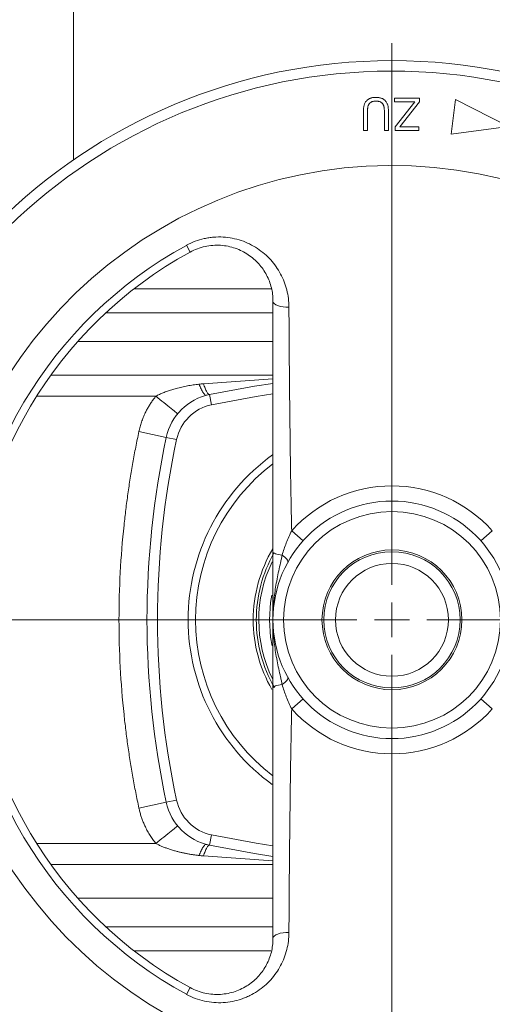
# Model space of a CAD drawing. Header units: millimetres. Extents: x 38 to 1003, y -143 to 975.
# Tile 24 of 29: x 847 to 915, y 710 to 851. Entities that reach past the tile are written whole.
import ezdxf

# ---------------------------------------------------------------- set-up
doc = ezdxf.new("R2010")
doc.units = ezdxf.units.MM

# ---------------------------------------------------------------- blocks, each defined once
blk = doc.blocks.new('SW_CENTERMARKSYMBOL_6')
at = {"color": 0, "linetype": 'Continuous', "lineweight": 0}
for p, q in [((0, 5), (0, 82.5)), ((0, 0), (0, 2.5)), ((-5, 0), (-82.5, 0)), ((0, 0), (-2.5, 0)), ((0, 0), (2.5, 0)), ((0, 0), (0, -2.5)), ((5, 0), (82.5, 0)), ((0, -5), (0, -82.5))]:
    blk.add_line(p, q, dxfattribs=at)

msp = doc.modelspace()

# ---------------------------------------------------------------- linework, layer by layer
at = {"color": 7, "linetype": 'Continuous', "lineweight": 15}
for p, q in [((854.76, 830.96), (854.76, 872.92)), ((900.64, 839.79), (904.21, 839.79)), ((900.64, 839.26), (900.64, 839.79)), ((904.21, 839.79), (904.21, 839.26)), ((909.34, 839.61), (908.73, 834.65)), ((916.92, 835.72), (909.34, 839.61)), ((903.54, 839.26), (900.64, 839.26)), ((900.7, 835.68), (903.54, 839.26)), ((904.21, 839.26), (901.39, 835.68)), ((896.18, 835.15), (896.18, 837.94)), ((896.77, 837.99), (896.77, 835.15)), ((899.17, 835.15), (899.17, 837.97)), ((899.76, 837.94), (899.76, 835.15)), ((900.7, 835.15), (900.7, 835.68)), ((901.39, 835.68), (904.1, 835.68)), ((904.1, 835.68), (904.1, 835.15)), ((908.73, 834.65), (916.92, 835.72)), ((896.77, 835.15), (896.18, 835.15)), ((899.76, 835.15), (899.17, 835.15)), ((904.1, 835.15), (900.7, 835.15)), ((871.42, 817.77), (870.89, 818.74)), ((883.26, 800.16), (851.53, 800.16)), ((874.17, 797.41), (874.48, 795.94)), ((864.1, 792.09), (868.02, 791.25)), ((868.02, 791.25), (869.48, 790.94)), ((887.56, 776.45), (885.93, 777.9)), ((912.97, 776.45), (914.59, 777.9)), ((887.56, 753.86), (885.93, 752.42)), ((912.97, 753.86), (914.59, 752.42)), ((864.1, 738.23), (868.02, 739.07)), ((869.48, 739.38), (868.02, 739.07)), ((874.48, 734.38), (874.17, 732.91)), ((851.53, 730.16), (883.26, 730.16)), ((870.89, 711.58), (871.42, 712.55))]:
    msp.add_line(p, q, dxfattribs=at)
at = {"color": 8, "linetype": 'Continuous', "lineweight": 15}
for p, q in [((863.41, 812.51), (883.06, 812.51)), ((859.37, 809.06), (883.26, 809.06)), ((855.38, 804.97), (883.26, 804.97)), ((873.34, 798.94), (883.26, 799.62)), ((849.51, 797.16), (866.54, 797.16)), ((849.51, 733.16), (866.54, 733.16)), ((883.26, 730.7), (873.34, 731.38)), ((883.26, 725.34), (855.38, 725.34)), ((859.37, 721.26), (883.26, 721.26)), ((863.41, 717.81), (882.96, 717.81))]:
    msp.add_line(p, q, dxfattribs=at)
at = {"color": 7, "linetype": 'Continuous', "lineweight": 15, "flags": 128}
for points in [[(883.26, 810.76), (883.31, 810.57), (883.44, 810.4), (883.66, 810.24), (883.95, 810.11), (884.3, 810), (884.7, 809.93), (885.12, 809.9), (885.54, 809.9)], [(874.17, 797.41), (880.63, 798.61), (883.24, 798.99)], [(883.26, 774.92), (883.29, 774.84), (883.35, 774.76), (883.47, 774.69), (883.62, 774.62), (883.81, 774.56), (884.04, 774.5), (884.29, 774.46), (884.57, 774.43)], [(885.36, 773.33), (885.39, 773.43), (885.38, 773.55), (885.32, 773.68), (885.24, 773.83), (885.11, 773.98), (884.95, 774.13), (884.77, 774.28), (884.57, 774.43)], [(885.36, 756.98), (885.39, 756.88), (885.38, 756.77), (885.32, 756.63), (885.24, 756.49), (885.11, 756.34), (884.95, 756.19), (884.77, 756.04), (884.57, 755.89)], [(884.57, 755.89), (884.29, 755.86), (884.04, 755.81), (883.81, 755.76), (883.62, 755.7), (883.47, 755.63), (883.35, 755.55), (883.29, 755.48), (883.26, 755.4)], [(883.24, 731.32), (880.63, 731.71), (874.17, 732.91)], [(885.54, 720.41), (885.12, 720.42), (884.7, 720.39), (884.3, 720.32), (883.95, 720.21), (883.66, 720.08), (883.44, 719.92), (883.31, 719.75), (883.26, 719.56)]]:
    msp.add_lwpolyline(points, dxfattribs=at)
at = {"color": 8, "linetype": 'Continuous', "lineweight": 15, "flags": 128}
for points in [[(883.24, 797.48), (880.87, 797.13), (874.48, 795.94)], [(883.09, 768.67), (882.92, 767.65), (882.74, 765.16)], [(882.74, 765.16), (882.92, 762.66), (883.14, 761.44)], [(874.48, 734.38), (880.87, 733.19), (883.24, 732.84)]]:
    msp.add_lwpolyline(points, dxfattribs=at)
at = {"color": 7, "linetype": 'Continuous', "lineweight": 15}
for radius in [80, 17, 15.5, 10, 9.75, 8.07]:
    msp.add_circle((900.26, 765.16), radius, dxfattribs=at)
for centre, radius, start, end in [((900.26, 765.16), 78.5, 0, 265.9275), ((900.26, 765.16), 65, 0, 262.6388), ((900.26, 765.16), 61.1, 118.7357, 241.2643), ((900.26, 765.16), 60, 118.7357, 241.2643), ((875.84, 789.58), 8, 102.0485, 167.9515), ((875.84, 789.58), 6.5, 102.0485, 167.9515), ((990.26, 765.16), 125, 167.9515, 192.0485), ((990.26, 765.16), 123.5, 167.9515, 192.0485), ((900.26, 765.16), 19.17, 41.6339, 138.3661), ((900.26, 765.16), 78.5, 274.0725, 0), ((900.26, 765.16), 65, 277.3612, 0), ((900.26, 765.16), 19.17, 221.6339, 318.3661), ((875.84, 740.74), 8, 192.0485, 257.9515), ((875.84, 740.74), 6.5, 192.0485, 257.9515)]:
    msp.add_arc(centre, radius, start, end, dxfattribs=at)
at = {"color": 8, "linetype": 'Continuous', "lineweight": 15}
for radius, start, end in [(29.12, 125.9177, 180), (28.06, 127.29, 180), (19.82, 149.1561, 180), (19.38, 150.4805, 180), (19.03, 154.079, 206.2614), (29.12, 180, 234.0529), (28.06, 180, 232.6137), (19.82, 180, 210.1399), (19.38, 180, 209.9093)]:
    msp.add_arc((900.26, 765.16), radius, start, end, dxfattribs=at)
at = {"color": 7, "linetype": 'Continuous', "lineweight": 15}
for points, knots in [([(896.66, 839.45), (896.7, 839.49), (896.78, 839.56), (896.92, 839.66), (897.06, 839.73), (897.22, 839.8), (897.39, 839.85), (897.57, 839.88), (897.77, 839.9), (897.9, 839.9), (897.97, 839.9)], [0, 0, 0, 0, 0.117151, 0.232719, 0.349142, 0.466733, 0.588666, 0.717766, 0.85444, 1, 1, 1, 1]), ([(897.97, 839.9), (898.04, 839.9), (898.18, 839.9), (898.38, 839.88), (898.56, 839.84), (898.73, 839.79), (898.89, 839.73), (899.03, 839.65), (899.17, 839.56), (899.24, 839.48), (899.28, 839.45)], [0, 0, 0, 0, 0.148541, 0.288208, 0.41979, 0.543823, 0.662219, 0.776953, 0.888939, 1, 1, 1, 1]), ([(896.18, 837.94), (896.18, 838.02), (896.19, 838.18), (896.2, 838.41), (896.24, 838.62), (896.29, 838.82), (896.35, 839), (896.44, 839.17), (896.53, 839.32), (896.62, 839.4), (896.66, 839.45)], [0, 0, 0, 0, 0.150683, 0.292254, 0.424962, 0.549327, 0.667262, 0.780282, 0.890895, 1, 1, 1, 1]), ([(897, 838.97), (896.98, 838.94), (896.94, 838.88), (896.89, 838.77), (896.85, 838.67), (896.82, 838.56), (896.8, 838.43), (896.78, 838.3), (896.77, 838.15), (896.77, 838.04), (896.77, 837.99)], [0, 0, 0, 0, 0.107083, 0.214824, 0.32426, 0.437683, 0.55888, 0.6934, 0.839653, 1, 1, 1, 1]), ([(897.97, 839.38), (897.92, 839.37), (897.81, 839.37), (897.66, 839.35), (897.51, 839.32), (897.39, 839.28), (897.27, 839.22), (897.17, 839.15), (897.07, 839.06), (897.02, 839), (897, 838.97)], [0, 0, 0, 0, 0.151101, 0.291508, 0.421438, 0.544384, 0.661153, 0.77522, 0.88678, 1, 1, 1, 1]), ([(898.94, 838.97), (898.91, 839), (898.87, 839.06), (898.77, 839.15), (898.67, 839.22), (898.55, 839.28), (898.43, 839.32), (898.28, 839.35), (898.13, 839.37), (898.03, 839.37), (897.97, 839.38)], [0, 0, 0, 0, 0.11186, 0.22376, 0.336796, 0.454669, 0.578779, 0.710106, 0.85011, 1, 1, 1, 1]), ([(899.17, 837.97), (899.17, 838.03), (899.17, 838.14), (899.16, 838.3), (899.14, 838.44), (899.12, 838.57), (899.09, 838.68), (899.05, 838.78), (899, 838.88), (898.96, 838.94), (898.94, 838.97)], [0, 0, 0, 0, 0.172829, 0.325652, 0.461467, 0.578174, 0.685587, 0.790852, 0.895331, 1, 1, 1, 1]), ([(899.28, 839.45), (899.32, 839.4), (899.4, 839.32), (899.5, 839.17), (899.59, 839), (899.65, 838.83), (899.7, 838.63), (899.73, 838.42), (899.75, 838.19), (899.76, 838.02), (899.76, 837.94)], [0, 0, 0, 0, 0.109908, 0.220008, 0.331472, 0.445843, 0.567422, 0.699983, 0.843743, 1, 1, 1, 1]), ([(870.89, 818.74), (871.7, 819.18), (872.55, 819.5), (873.66, 819.75), (873.89, 819.79), (874.34, 819.86), (874.56, 819.89), (875.23, 819.94), (875.68, 819.95), (876.57, 819.9), (877.02, 819.84), (877.88, 819.67), (878.31, 819.56), (879.13, 819.28), (879.53, 819.12), (880.31, 818.74), (880.68, 818.52), (881.38, 818.05), (881.72, 817.8), (882.36, 817.25), (882.66, 816.96), (883.49, 816.03), (883.96, 815.36), (884.54, 814.26), (884.71, 813.89), (885.01, 813.13), (885.13, 812.74), (885.43, 811.56), (885.54, 810.74), (885.54, 809.9)], [0, 0, 0, 0, 0.125, 0.125, 0.15625, 0.15625, 0.1875, 0.1875, 0.25, 0.25, 0.3125, 0.3125, 0.375, 0.375, 0.4375, 0.4375, 0.5, 0.5, 0.5625, 0.5625, 0.625, 0.625, 0.75, 0.75, 0.8125, 0.8125, 0.875, 0.875, 1, 1, 1, 1]), ([(883.26, 810.76), (883.26, 811.42), (883.18, 812.05), (882.95, 812.99), (882.86, 813.29), (882.63, 813.9), (882.49, 814.19), (882.04, 815.06), (881.67, 815.59), (881.01, 816.33), (880.78, 816.56), (880.27, 817), (880, 817.21), (879.16, 817.77), (878.55, 818.08), (877.2, 818.55), (876.5, 818.69), (875.41, 818.76), (875.04, 818.76), (874.29, 818.7), (873.92, 818.65), (873.19, 818.49), (872.82, 818.38), (872.11, 818.12), (871.76, 817.96), (871.42, 817.77)], [0, 0, 0, 0, 0.125, 0.125, 0.1875, 0.1875, 0.25, 0.25, 0.375, 0.375, 0.4375, 0.4375, 0.5, 0.5, 0.625, 0.625, 0.75, 0.75, 0.8125, 0.8125, 0.875, 0.875, 0.9375, 0.9375, 1, 1, 1, 1]), ([(883.26, 774.92), (883.26, 776.5), (883.26, 778.05), (883.26, 781.11), (883.26, 782.63), (883.26, 787.16), (883.26, 790.14), (883.26, 796.06), (883.26, 799.01), (883.26, 804.89), (883.26, 807.83), (883.26, 810.76)], [0, 0, 0, 0, 0.125, 0.125, 0.25, 0.25, 0.5, 0.5, 0.75, 0.75, 1, 1, 1, 1]), ([(885.54, 809.9), (885.56, 807.27), (885.57, 804.64), (885.61, 799.36), (885.64, 796.71), (885.7, 791.4), (885.73, 788.73), (885.8, 784.7), (885.82, 783.35), (885.87, 780.64), (885.9, 779.27), (885.93, 777.9)], [0, 0, 0, 0, 0.25, 0.25, 0.5, 0.5, 0.75, 0.75, 0.875, 0.875, 1, 1, 1, 1]), ([(866.54, 797.16), (866.62, 797.2), (866.78, 797.29), (867.04, 797.41), (867.31, 797.53), (867.58, 797.65), (867.87, 797.76), (868.17, 797.87), (868.47, 797.97), (868.79, 798.07), (869.11, 798.17), (869.59, 798.31), (870.24, 798.47), (871.04, 798.63), (871.86, 798.77), (872.41, 798.84), (872.69, 798.87)], [0, 0, 0, 0, 0.043005, 0.087157, 0.132482, 0.179002, 0.22674, 0.275715, 0.325945, 0.377449, 0.430241, 0.484336, 0.612076, 0.740492, 0.869746, 1, 1, 1, 1]), ([(872.69, 798.87), (872.8, 798.89), (873.01, 798.91), (873.23, 798.93), (873.34, 798.94)], [0, 0, 0, 0, 0.500948, 1, 1, 1, 1]), ([(872.69, 798.87), (872.79, 798.63), (872.89, 798.4), (873.09, 797.99), (873.19, 797.81), (873.38, 797.53), (873.47, 797.43), (873.62, 797.31), (873.69, 797.29), (873.74, 797.3)], [0, 0, 0, 0, 0.25, 0.25, 0.5, 0.5, 0.75, 0.75, 1, 1, 1, 1]), ([(873.34, 798.94), (873.41, 798.7), (873.49, 798.48), (873.65, 798.09), (873.73, 797.92), (873.88, 797.65), (873.95, 797.55), (874.07, 797.42), (874.13, 797.4), (874.17, 797.41)], [0, 0, 0, 0, 0.25, 0.25, 0.5, 0.5, 0.75, 0.75, 1, 1, 1, 1]), ([(864.1, 792.09), (864.13, 792.2), (864.18, 792.43), (864.27, 792.78), (864.37, 793.12), (864.48, 793.45), (864.6, 793.79), (864.73, 794.12), (864.87, 794.45), (865.05, 794.83), (865.27, 795.28), (865.55, 795.77), (865.86, 796.25), (866.18, 796.71), (866.42, 797.01), (866.54, 797.16)], [0, 0, 0, 0, 0.062702, 0.125237, 0.18766, 0.250024, 0.312385, 0.374798, 0.437318, 0.499999, 0.600177, 0.700042, 0.799817, 0.899728, 1, 1, 1, 1]), ([(866.54, 797.16), (866.9, 796.86), (867.3, 796.54), (868.06, 795.92), (868.43, 795.62), (869.03, 795.13), (869.27, 794.93), (869.57, 794.69), (869.64, 794.63), (869.64, 794.63)], [0, 0, 0, 0, 0.25, 0.25, 0.5, 0.5, 0.75, 0.75, 1, 1, 1, 1]), ([(864.1, 738.23), (864.03, 738.6), (863.87, 739.34), (863.65, 740.45), (863.44, 741.56), (863.24, 742.67), (863.04, 743.78), (862.86, 744.9), (862.69, 746.01), (862.53, 747.13), (862.37, 748.25), (862.23, 749.37), (862.1, 750.49), (861.77, 753.49), (861.38, 758.38), (861.2, 765.16), (861.38, 771.94), (861.8, 777.2), (862.23, 780.95), (862.52, 783.19), (862.86, 785.42), (863.23, 787.65), (863.64, 789.87), (863.95, 791.35), (864.1, 792.09)], [0, 0, 0, 0, 0.020845, 0.041682, 0.062512, 0.083337, 0.104159, 0.124979, 0.145799, 0.166621, 0.187445, 0.208275, 0.22911, 0.249953, 0.374972, 0.500001, 0.62502, 0.750049, 0.791725, 0.833376, 0.875017, 0.916659, 0.958316, 1, 1, 1, 1]), ([(884.57, 774.43), (884.74, 775.01), (884.93, 775.59), (885.27, 776.46), (885.39, 776.74), (885.64, 777.32), (885.78, 777.61), (885.93, 777.9)], [0, 0, 0, 0, 0.5, 0.5, 0.75, 0.75, 1, 1, 1, 1]), ([(883.26, 774.92), (883.26, 774.51), (883.26, 774.09), (883.26, 773.25), (883.26, 772.83), (883.26, 771.57), (883.26, 770.75), (883.26, 769.13), (883.26, 768.33), (883.26, 766.74), (883.26, 765.95), (883.26, 765.16)], [0, 0, 0, 0, 0.125, 0.125, 0.25, 0.25, 0.5, 0.5, 0.75, 0.75, 1, 1, 1, 1]), ([(884.57, 774.43), (884.54, 774.24), (884.5, 774.05), (884.42, 773.68), (884.38, 773.49), (884.25, 772.92), (884.16, 772.54), (883.91, 771.39), (883.76, 770.62), (883.52, 769.07), (883.42, 768.29), (883.33, 767.12), (883.3, 766.73), (883.27, 765.94), (883.26, 765.55), (883.26, 765.16)], [0, 0, 0, 0, 0.0625, 0.0625, 0.125, 0.125, 0.25, 0.25, 0.5, 0.5, 0.75, 0.75, 0.875, 0.875, 1, 1, 1, 1]), ([(884.57, 755.89), (884.54, 756.08), (884.5, 756.27), (884.42, 756.64), (884.38, 756.83), (884.25, 757.4), (884.16, 757.78), (883.91, 758.93), (883.76, 759.7), (883.52, 761.25), (883.42, 762.03), (883.33, 763.2), (883.3, 763.59), (883.27, 764.38), (883.26, 764.77), (883.26, 765.16)], [0, 0, 0, 0, 0.0625, 0.0625, 0.125, 0.125, 0.25, 0.25, 0.5, 0.5, 0.75, 0.75, 0.875, 0.875, 1, 1, 1, 1]), ([(883.26, 755.4), (883.26, 755.81), (883.26, 756.22), (883.26, 757.07), (883.26, 757.49), (883.26, 758.75), (883.26, 759.57), (883.26, 761.19), (883.26, 761.99), (883.26, 763.58), (883.26, 764.37), (883.26, 765.16)], [0, 0, 0, 0, 0.125, 0.125, 0.25, 0.25, 0.5, 0.5, 0.75, 0.75, 1, 1, 1, 1]), ([(883.26, 719.56), (883.26, 722.49), (883.26, 725.42), (883.26, 731.31), (883.26, 734.25), (883.26, 740.18), (883.26, 743.16), (883.26, 747.69), (883.26, 749.2), (883.26, 752.27), (883.26, 753.82), (883.26, 755.4)], [0, 0, 0, 0, 0.25, 0.25, 0.5, 0.5, 0.75, 0.75, 0.875, 0.875, 1, 1, 1, 1]), ([(885.93, 752.42), (885.78, 752.71), (885.65, 753), (885.39, 753.57), (885.27, 753.86), (884.94, 754.73), (884.74, 755.31), (884.57, 755.89)], [0, 0, 0, 0, 0.25, 0.25, 0.5, 0.5, 1, 1, 1, 1]), ([(885.93, 752.42), (885.9, 751.04), (885.87, 749.68), (885.82, 746.96), (885.8, 745.61), (885.73, 741.58), (885.7, 738.91), (885.64, 733.6), (885.61, 730.95), (885.57, 725.68), (885.56, 723.04), (885.54, 720.41)], [0, 0, 0, 0, 0.125, 0.125, 0.25, 0.25, 0.5, 0.5, 0.75, 0.75, 1, 1, 1, 1]), ([(866.54, 733.16), (866.46, 733.25), (866.31, 733.44), (866.1, 733.72), (865.9, 734.01), (865.7, 734.31), (865.52, 734.61), (865.34, 734.92), (865.18, 735.23), (864.99, 735.61), (864.78, 736.07), (864.57, 736.6), (864.39, 737.13), (864.23, 737.68), (864.15, 738.05), (864.1, 738.23)], [0, 0, 0, 0, 0.062707, 0.1252464, 0.1876727, 0.2500408, 0.3124055, 0.3748219, 0.4373447, 0.5000285, 0.6002023, 0.7000616, 0.799831, 0.8997357, 1, 1, 1, 1]), ([(866.54, 733.16), (866.9, 733.46), (867.3, 733.78), (868.06, 734.4), (868.43, 734.7), (869.03, 735.19), (869.27, 735.38), (869.57, 735.63), (869.64, 735.68), (869.64, 735.68)], [0, 0, 0, 0, 0.25, 0.25, 0.5, 0.5, 0.75, 0.75, 1, 1, 1, 1]), ([(872.69, 731.44), (872.53, 731.46), (872.22, 731.5), (871.74, 731.57), (871.28, 731.65), (870.81, 731.73), (870.35, 731.83), (869.89, 731.94), (869.41, 732.06), (868.9, 732.21), (868.37, 732.38), (867.87, 732.56), (867.4, 732.75), (866.96, 732.94), (866.67, 733.09), (866.54, 733.16)], [0, 0, 0, 0, 0.074563, 0.148778, 0.222675, 0.296284, 0.369635, 0.442758, 0.515685, 0.605115, 0.690953, 0.77327, 0.852152, 0.927693, 1, 1, 1, 1]), ([(873.74, 733.02), (873.69, 733.03), (873.62, 733.01), (873.47, 732.89), (873.38, 732.79), (873.19, 732.51), (873.09, 732.33), (872.89, 731.92), (872.79, 731.69), (872.69, 731.44)], [0, 0, 0, 0, 0.25, 0.25, 0.5, 0.5, 0.75, 0.75, 1, 1, 1, 1]), ([(873.34, 731.38), (873.41, 731.61), (873.49, 731.84), (873.65, 732.23), (873.73, 732.4), (873.88, 732.67), (873.95, 732.77), (874.07, 732.9), (874.13, 732.92), (874.17, 732.91)], [0, 0, 0, 0, 0.25, 0.25, 0.5, 0.5, 0.75, 0.75, 1, 1, 1, 1]), ([(873.34, 731.38), (873.23, 731.39), (873.01, 731.41), (872.8, 731.43), (872.69, 731.44)], [0, 0, 0, 0, 0.499052, 1, 1, 1, 1]), ([(885.54, 720.41), (885.54, 719.58), (885.43, 718.77), (885.13, 717.59), (885.01, 717.2), (884.71, 716.43), (884.54, 716.05), (883.97, 714.97), (883.5, 714.3), (882.66, 713.36), (882.36, 713.07), (881.72, 712.52), (881.39, 712.27), (880.69, 711.8), (880.32, 711.59), (879.74, 711.3), (879.54, 711.21), (879.14, 711.05), (878.93, 710.97), (877.91, 710.62), (877.05, 710.45), (875.7, 710.37), (875.25, 710.38), (874.35, 710.45), (873.91, 710.51), (873.02, 710.71), (872.57, 710.84), (871.71, 711.17), (871.29, 711.36), (870.89, 711.58)], [0, 0, 0, 0, 0.125, 0.125, 0.1875, 0.1875, 0.25, 0.25, 0.375, 0.375, 0.4375, 0.4375, 0.5, 0.5, 0.5625, 0.5625, 0.59375, 0.59375, 0.625, 0.625, 0.75, 0.75, 0.8125, 0.8125, 0.875, 0.875, 0.9375, 0.9375, 1, 1, 1, 1]), ([(871.42, 712.55), (872.09, 712.18), (872.8, 711.91), (873.91, 711.67), (874.28, 711.61), (875.02, 711.56), (875.39, 711.56), (876.12, 711.6), (876.48, 711.65), (877.19, 711.79), (877.53, 711.88), (878.2, 712.11), (878.52, 712.25), (879.14, 712.56), (879.44, 712.73), (880.28, 713.29), (880.79, 713.74), (881.45, 714.48), (881.65, 714.73), (882.02, 715.27), (882.19, 715.55), (882.64, 716.41), (882.87, 717.01), (883.18, 718.25), (883.26, 718.91), (883.26, 719.56)], [0, 0, 0, 0, 0.125, 0.125, 0.1875, 0.1875, 0.25, 0.25, 0.3125, 0.3125, 0.375, 0.375, 0.4375, 0.4375, 0.5, 0.5, 0.625, 0.625, 0.6875, 0.6875, 0.75, 0.75, 0.875, 0.875, 1, 1, 1, 1])]:
    msp.add_open_spline(points, degree=3, knots=knots, dxfattribs=at)

# ---------------------------------------------------------------- block references
at = {"color": 7, "linetype": 'Continuous', "lineweight": 0}
msp.add_blockref('SW_CENTERMARKSYMBOL_6', (900.26, 765.16), dxfattribs=at)

doc.saveas('drawing.dxf')
